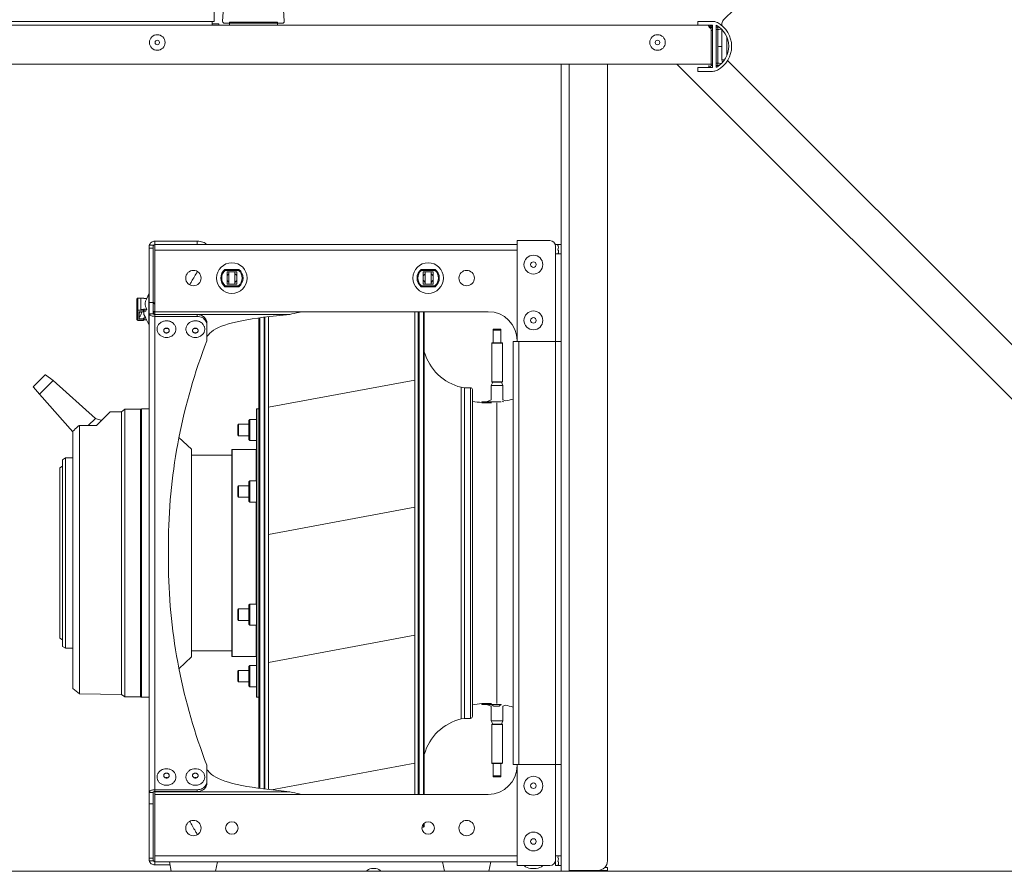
# Model space of a CAD drawing. Header units: millimetres. Extents: x -165365 to -33565, y 7406 to 103342.
# Tile 13 of 256: x -125861 to -125349, y 10321 to 10763. Entities that reach past the tile are written whole.
import ezdxf

# ---------------------------------------------------------------- set-up
doc = ezdxf.new("R2010")
doc.units = ezdxf.units.MM
doc.header["$MEASUREMENT"] = 0
doc.layers.add('02___PRT_ALL_AXES', color=7, linetype='Continuous')
doc.layers.add('AHU03-3-42843OBJ', color=7, linetype='Continuous')

# ---------------------------------------------------------------- blocks, each defined once
blk = doc.blocks.new('VVSA11c_FPVHe_SIDEVIEW_v3')
at = {"color": 7, "linetype": 'Continuous', "lineweight": 0}
for p, q in [((1643, 1027), (1643, 614)), ((1378.27, 614.73), (1123.73, 869.27)), ((1607.35, 628.61), (1606.5, 614.06)), ((1638.5, 614.06), (1637.65, 628.61)), ((1379, 611.68), (1379, 612.96)), ((1379, 594.04), (1379, 609.64)), ((1382, 611), (1381.21, 611)), ((1381.21, 591), (1381.21, 611)), ((1382, 609.77), (1381.21, 609.77)), ((1382, 590.38), (1382, 611.98)), ((1384, 614), (1391.5, 614)), ((1385.97, 612), (1384, 612)), ((1384, 612), (1384, 610.8)), ((1384, 610.8), (1384.7, 610.8)), ((1384, 591.7), (1384, 610.8)), ((1384.7, 609.32), (1384, 609.32)), ((1384.05, 611.15), (1384.72, 610.95)), ((1385.69, 611), (1384.7, 611)), ((1384.7, 610.02), (1385.48, 610.8)), ((1384.7, 610.02), (1384.7, 610.8)), ((1384.7, 610.02), (1384.7, 591)), ((1385.2, 612), (1385.2, 611.3)), ((1385.77, 611.3), (1385.2, 611.3)), ((1385.97, 612), (1610, 612)), ((1391.5, 614), (1391.5, 612)), ((1607.5, 613), (1637.5, 613)), ((1610, 613.5), (1635, 613.5)), ((1610, 612), (1610, 613.5)), ((1635, 612), (1610, 612)), ((1635, 613.5), (1635, 612)), ((1635, 612), (1948, 612)), ((1640.5, 612.7), (1644, 612.7)), ((1640.5, 612.7), (1640.5, 612)), ((1643, 614), (1943, 614)), ((1644, 612), (1644, 614)), ((1376.5, 596.16), (1376.5, 605.85)), ((1121.96, 339.5), (1376.1, 593.64)), ((1377.63, 594.04), (1379, 594.04)), ((1125, 314.23), (1402.47, 591.7)), ((1382, 592.23), (1381.21, 592.23)), ((1382, 591), (1381.21, 591)), ((1384, 591.7), (1384.7, 591.7)), ((1384, 591.7), (1384, 590)), ((1384.7, 591), (1384, 591)), ((1384, 590), (1391.5, 590)), ((1384.7, 591.7), (1948, 591.7)), ((1385.9, 591), (1385.9, 590.05)), ((1391.5, 590), (1391.5, 588)), ((1438.5, 177.5), (1438.5, 591.7)), ((1458.5, 172.5), (1458.5, 591.7)), ((1462.5, 172), (1462.5, 591.7)), ((1391.5, 588), (1384, 588)), ((1465.68, 498.04), (1462.5, 498.04)), ((1465.5, 468.5), (1465.5, 497)), ((1468.5, 500), (1485.5, 500)), ((1485.5, 500), (1485.5, 498)), ((1485.5, 498), (1673.7, 498)), ((1651.7, 498), (1651.7, 499.66)), ((1651.7, 499.66), (1673.7, 499.66)), ((1673.7, 499.66), (1673.7, 498)), ((1674.7, 497.6), (1676.7, 497.6)), ((1465.5, 493.04), (1462.5, 493.04)), ((1673.7, 495), (1485.5, 495)), ((1674.7, 496.13), (1676.7, 496.13)), ((1528.04, 485), (1535.36, 485)), ((1535.18, 484.5), (1528.22, 484.5)), ((1529.16, 483.75), (1529.16, 477.25)), ((1529.16, 483.75), (1534.24, 483.75)), ((1530.18, 483.75), (1530.18, 477.25)), ((1533.22, 483.75), (1533.22, 477.25)), ((1534.24, 477.25), (1534.24, 483.75)), ((1630.04, 485), (1637.36, 485)), ((1637.18, 484.5), (1630.22, 484.5)), ((1631.16, 483.75), (1631.16, 477.25)), ((1631.16, 483.75), (1636.24, 483.75)), ((1632.18, 483.75), (1632.18, 477.25)), ((1635.22, 483.75), (1635.22, 477.25)), ((1636.24, 477.25), (1636.24, 483.75)), ((1535.36, 476), (1528.04, 476)), ((1528.22, 476.5), (1535.18, 476.5)), ((1529.16, 477.25), (1534.24, 477.25)), ((1637.36, 476), (1630.04, 476)), ((1630.22, 476.5), (1637.18, 476.5)), ((1631.16, 477.25), (1636.24, 477.25)), ((1465.5, 447.5), (1465.5, 468.5)), ((1465.5, 227.5), (1465.5, 447.5)), ((1465.5, 175), (1465.5, 227.5)), ((1465.5, 180), (1462.5, 180)), ((1438.5, 174), (1439.94, 174)), ((1438.5, 174), (1438.5, 172)), ((1439.5, 174.51), (1439.5, 174)), ((1465.5, 175), (1462.5, 175)), ((1948, 172), (108.92, 172)), ((1443.5, 172.5), (1438.5, 172.5)), ((1443.5, 172.5), (1458.5, 172.5))]:
    blk.add_line(p, q, dxfattribs=at)
at = {"color": 0, "linetype": 'Continuous', "lineweight": 0}
for p, q in [((1485.5, 447.5), (1485.5, 498)), ((1673.7, 461.59), (1673.7, 498)), ((1674.7, 461.98), (1674.7, 497.6)), ((1676.7, 177.4), (1676.7, 497.6)), ((1676.79, 456.37), (1676.79, 472.27)), ((1677.99, 469.91), (1676.79, 472.27)), ((1673.83, 468.27), (1673.7, 468.27)), ((1673.83, 462.36), (1673.83, 468.27)), ((1673.83, 466.94), (1674.6, 467.94)), ((1674.7, 467.87), (1676.7, 467.87)), ((1679.26, 469.91), (1677.99, 469.91)), ((1681.1, 470.12), (1679.65, 470.12)), ((1681.1, 470.12), (1681.1, 464.18)), ((1682.6, 470.12), (1681.1, 470.12)), ((1682.6, 458.52), (1682.6, 470.12)), ((1683.1, 459.02), (1683.1, 469.62)), ((1597.53, 463), (1500.5, 463)), ((1533.7, 212), (1533.7, 463)), ((1534.2, 212), (1534.2, 463)), ((1536.39, 463), (1536.39, 212)), ((1536.87, 212), (1536.87, 463)), ((1538.67, 212), (1538.67, 463)), ((1597.53, 463), (1673.7, 463)), ((1603.63, 461.59), (1673.7, 461.59)), ((1603.63, 461.59), (1613.95, 460.48)), ((1651.7, 461.51), (1651.7, 460.57)), ((1651.7, 461.51), (1673.7, 461.51)), ((1651.7, 460.57), (1673.7, 460.57)), ((1673.83, 462.36), (1673.7, 462.36)), ((1673.7, 461.88), (1673.97, 461.53)), ((1673.7, 341.21), (1673.7, 461.51)), ((1673.83, 463.29), (1673.91, 463.22)), ((1673.83, 461.71), (1673.83, 461.52)), ((1674.06, 461.68), (1674.17, 461.57)), ((1674.32, 462.22), (1674.32, 462.17)), ((1674.49, 462.41), (1674.49, 462.32)), ((1674.49, 462.41), (1674.56, 462.41)), ((1674.56, 462.32), (1674.49, 462.32)), ((1674.56, 462.32), (1674.56, 462.41)), ((1674.56, 462.32), (1674.7, 462.14)), ((1676.7, 461.98), (1674.7, 461.98)), ((1677.99, 464.39), (1679.26, 464.39)), ((1678.46, 463.36), (1679.26, 463.36)), ((1679.46, 461.62), (1679.01, 460.73)), ((1679.26, 463.36), (1679.26, 464.39)), ((1679.46, 461.62), (1679.46, 463.32)), ((1679.65, 464.18), (1681.1, 464.18)), ((1679.66, 462.94), (1679.66, 464.03)), ((1682.6, 463.73), (1679.66, 463.73)), ((1679.66, 462.94), (1681.93, 462.94)), ((1681.93, 459.34), (1681.93, 462.94)), ((1614.7, 460.4), (1614.7, 214.6)), ((1614.73, 214.6), (1614.73, 460.4)), ((1616.53, 460.2), (1616.53, 214.8)), ((1617.01, 214.86), (1617.01, 460.14)), ((1619.2, 459.86), (1619.2, 215.14)), ((1619.7, 459.8), (1619.7, 215.2)), ((1646.7, 447.88), (1646.7, 456.16)), ((1678.03, 458.81), (1676.79, 456.37)), ((1677.99, 458.74), (1679.26, 458.74)), ((1678.46, 459.77), (1679.26, 459.77)), ((1679.26, 458.74), (1679.26, 459.77)), ((1679.65, 458.52), (1679.65, 458.52)), ((1679.66, 459.49), (1679.66, 458.53)), ((1679.66, 459.34), (1681.93, 459.34)), ((1679.66, 458.55), (1682.6, 458.55)), ((1681.1, 458.52), (1679.66, 458.52)), ((1681.1, 458.52), (1681.1, 458.52)), ((1682.6, 458.52), (1681.1, 458.52)), ((1493.9, 446.9), (1493.9, 453.9)), ((1497.9, 453.9), (1493.9, 453.9)), ((1493.9, 453.8), (1497.9, 453.8)), ((1497.9, 453.6), (1493.9, 453.6)), ((1493.9, 453.5), (1497.9, 453.5)), ((1493.9, 453.4), (1497.9, 453.4)), ((1497.9, 453.9), (1497.9, 446.9)), ((1462.5, 447.5), (1487.6, 447.5)), ((1484.5, 227.5), (1484.5, 447.5)), ((1487.5, 227.5), (1487.5, 447.5)), ((1487.6, 417.61), (1487.6, 447.5)), ((1493.15, 446.7), (1493.15, 426.6)), ((1493.15, 446.7), (1498.65, 446.7)), ((1493.35, 446.9), (1498.45, 446.9)), ((1498.65, 446.7), (1498.65, 426.6)), ((1487.5, 442.5), (1487.6, 442.5)), ((1730.57, 430.11), (1726.65, 427.2)), ((1730.83, 430.1), (1736.84, 424.13)), ((1493.63, 426.4), (1492.9, 424.7)), ((1498.65, 426.6), (1493.15, 426.6)), ((1498.45, 426.4), (1493.35, 426.4)), ((1498.17, 426.4), (1498.9, 424.7)), ((1726.65, 427.2), (1704.62, 407.5)), ((1726.65, 427.2), (1733.75, 420.15)), ((1492.9, 424.7), (1492.9, 417.13)), ((1492.9, 424.7), (1498.9, 424.7)), ((1498.9, 424.7), (1498.9, 417.13)), ((1508.7, 252.5), (1508.7, 422.5)), ((1509.7, 251.5), (1509.7, 423.5)), ((1509.7, 423.5), (1512.85, 423.5)), ((1514.49, 423.69), (1512.85, 423.5)), ((1512.85, 423.5), (1512.85, 251.5)), ((1514.49, 251.31), (1514.49, 423.69)), ((1733.75, 420.15), (1716.4, 400.48)), ((1736.85, 423.85), (1733.75, 420.15)), ((1492.9, 417.13), (1491.59, 416.64)), ((1492.6, 416.2), (1493.13, 416.53)), ((1493.03, 416.37), (1492.77, 416.2)), ((1492.99, 416.34), (1492.77, 416.2)), ((1493.03, 416.37), (1492.99, 416.34)), ((1493.75, 416.2), (1503.8, 416.2)), ((1496.06, 415.7), (1496.06, 384.61)), ((1503.76, 415.7), (1498.8, 415.7)), ((1498.9, 417.13), (1501.38, 416.2)), ((1503.8, 416.2), (1503.8, 415.79)), ((1620.7, 412.5), (1619.7, 412.5)), ((1620.7, 412.5), (1620.7, 262.5)), ((1620.9, 412.3), (1620.9, 262.7)), ((1680.71, 412.51), (1680.71, 262.49)), ((1681.2, 262.75), (1681.2, 412.25)), ((1681.2, 412.25), (1689.4, 412.25)), ((1689.4, 412.25), (1689.4, 262.75)), ((1691, 411), (1689.4, 412.25)), ((1691, 264), (1691, 411)), ((1696.92, 410.92), (1691, 411)), ((1704.05, 403.84), (1696.92, 410.92)), ((1624.4, 407), (1620.9, 407)), ((1624.4, 407), (1624.4, 396)), ((1624.9, 406.5), (1624.4, 407)), ((1624.9, 406.5), (1624.9, 396.5)), ((1630.2, 404.5), (1624.9, 404.5)), ((1630.2, 404.5), (1630.2, 398.5)), ((1630.7, 404), (1630.2, 404.5)), ((1704.62, 407.5), (1701.75, 406.53)), ((1704.62, 407.5), (1708.32, 403.83)), ((1630.7, 404), (1630.7, 399)), ((1630.7, 404), (1630.7, 404)), ((1704, 403.89), (1712.96, 403.76)), ((1712.9, 264.3), (1712.9, 403.76)), ((1716.4, 400.89), (1716.4, 377.5)), ((1624.4, 396), (1620.9, 396)), ((1624.9, 396.5), (1624.4, 396)), ((1630.2, 398.5), (1624.9, 398.5)), ((1630.7, 399), (1630.2, 398.5)), ((1621.1, 375), (1621.1, 391.35)), ((1633.5, 391.35), (1621.1, 391.35)), ((1633.5, 391.35), (1633.5, 283.65)), ((1633.7, 391.15), (1633.7, 283.85)), ((1654.7, 339.65), (1654.7, 391.47)), ((1496.06, 384.61), (1496.06, 259.3)), ((1654.7, 388.35), (1633.7, 388.35)), ((1721.65, 386.05), (1720.23, 387)), ((1721.65, 382.67), (1721.65, 386.05)), ((1721.65, 382.67), (1723.1, 381.77)), ((1723.1, 381.77), (1723.1, 293.23)), ((1624.4, 375), (1620.9, 375)), ((1624.4, 375), (1624.4, 364)), ((1624.9, 374.5), (1624.4, 375)), ((1624.9, 374.5), (1624.9, 364.5)), ((1716.4, 377.5), (1716.4, 267.15)), ((1630.2, 372.5), (1624.9, 372.5)), ((1630.2, 372.5), (1630.2, 366.5)), ((1630.7, 372), (1630.2, 372.5)), ((1630.7, 372), (1630.7, 367)), ((1630.7, 372), (1630.7, 372)), ((1624.4, 364), (1620.9, 364)), ((1621.1, 311), (1621.1, 364)), ((1624.9, 364.5), (1624.4, 364)), ((1630.2, 366.5), (1624.9, 366.5)), ((1630.7, 367), (1630.2, 366.5)), ((1654.7, 283.53), (1654.7, 339.65)), ((1673.7, 213.49), (1673.7, 341.21)), ((1624.4, 311), (1620.9, 311)), ((1624.4, 311), (1624.4, 300)), ((1624.9, 310.5), (1624.4, 311)), ((1624.9, 310.5), (1624.9, 300.5)), ((1630.2, 308.5), (1624.9, 308.5)), ((1630.2, 308.5), (1630.2, 302.5)), ((1630.7, 308), (1630.2, 308.5)), ((1630.7, 308), (1630.7, 303)), ((1630.7, 308), (1630.7, 308)), ((1630.2, 302.5), (1624.9, 302.5)), ((1630.7, 303), (1630.2, 302.5)), ((1624.4, 300), (1620.9, 300)), ((1621.1, 283.65), (1621.1, 300)), ((1624.9, 300.5), (1624.4, 300)), ((1721.65, 288.95), (1721.65, 292.33)), ((1654.7, 286.65), (1633.7, 286.65)), ((1716.4, 288), (1720.23, 288)), ((1721.65, 288.95), (1720.23, 288)), ((1633.5, 283.65), (1621.1, 283.65)), ((1624.4, 279), (1620.9, 279)), ((1624.4, 279), (1624.4, 268)), ((1624.9, 278.5), (1624.4, 279)), ((1624.9, 278.5), (1624.9, 268.5)), ((1630.2, 276.5), (1624.9, 276.5)), ((1630.2, 276.5), (1630.2, 270.5)), ((1630.7, 276), (1630.2, 276.5)), ((1630.7, 276), (1630.7, 271)), ((1630.7, 276), (1630.7, 276)), ((1624.4, 268), (1620.9, 268)), ((1624.9, 268.5), (1624.4, 268)), ((1630.2, 270.5), (1624.9, 270.5)), ((1630.7, 271), (1630.2, 270.5)), ((1716.4, 267.15), (1712.9, 264.3)), ((1620.7, 262.5), (1619.7, 262.5)), ((1681.2, 262.75), (1689.4, 262.75)), ((1691, 264), (1689.4, 262.75)), ((1712.9, 264.3), (1691, 264)), ((1487.6, 227.5), (1487.6, 257.39)), ((1492.9, 257.87), (1491.59, 258.36)), ((1492.9, 250.3), (1492.9, 257.87)), ((1493.59, 258.77), (1493.56, 258.8)), ((1493.59, 258.77), (1493.56, 258.8)), ((1493.74, 258.8), (1494.66, 257.97)), ((1503.8, 258.8), (1493.75, 258.8)), ((1494.66, 257.97), (1494.85, 257.8)), ((1494.66, 257.97), (1494.85, 257.8)), ((1494.85, 257.8), (1497.46, 257.8)), ((1497.46, 257.8), (1497.62, 257.9)), ((1497.46, 257.8), (1497.62, 257.9)), ((1497.62, 257.9), (1499.03, 258.8)), ((1498.8, 259.3), (1503.8, 259.3)), ((1498.9, 257.87), (1501.39, 258.8)), ((1498.9, 250.3), (1498.9, 257.87)), ((1503.8, 258.8), (1503.8, 259.21)), ((1509.7, 251.5), (1512.85, 251.5)), ((1514.49, 251.31), (1512.85, 251.5)), ((1493.63, 248.6), (1492.9, 250.3)), ((1498.9, 250.3), (1492.9, 250.3)), ((1493.15, 228.3), (1493.15, 248.4)), ((1493.15, 248.4), (1498.65, 248.4)), ((1493.35, 248.6), (1498.45, 248.6)), ((1498.17, 248.6), (1498.9, 250.3)), ((1498.65, 228.3), (1498.65, 248.4)), ((1487.5, 232.5), (1487.6, 232.5)), ((1462.5, 227.5), (1487.6, 227.5)), ((1485.5, 177), (1485.5, 227.5)), ((1498.65, 228.3), (1493.15, 228.3)), ((1498.45, 228.1), (1493.35, 228.1)), ((1493.9, 221.1), (1493.9, 228.1)), ((1497.9, 221.1), (1497.9, 228.1)), ((1646.7, 227.12), (1646.7, 218.84)), ((1497.9, 221.6), (1493.9, 221.6)), ((1497.9, 221.5), (1493.9, 221.5)), ((1493.9, 221.4), (1497.9, 221.4)), ((1497.9, 221.2), (1493.9, 221.2)), ((1493.9, 221.1), (1497.9, 221.1)), ((1500.5, 212), (1597.53, 212)), ((1597.53, 212), (1673.7, 212)), ((1603.63, 213.41), (1613.95, 214.52)), ((1603.63, 213.41), (1673.7, 213.41)), ((1651.7, 213.49), (1651.7, 214.43)), ((1651.7, 214.43), (1673.7, 214.43)), ((1651.7, 213.49), (1673.7, 213.49)), ((1673.7, 177), (1673.7, 213.41)), ((1674.7, 177.4), (1674.7, 213.02)), ((1676.7, 213.02), (1674.7, 213.02)), ((1674.7, 207.13), (1676.7, 207.13)), ((1533.7, 195.5), (1533.7, 197.05)), ((1534.2, 195), (1534.2, 196.57)), ((1534.2, 195), (1534.91, 195)), ((1673.7, 180), (1485.5, 180)), ((1468.5, 175), (1485.5, 175)), ((1485.5, 175), (1485.5, 177)), ((1485.5, 177), (1673.7, 177)), ((1499.2, 177), (1500.2, 172)), ((1524.2, 177), (1523.2, 172)), ((1641.2, 177), (1642.2, 172)), ((1666.2, 177), (1665.2, 172)), ((1665.87, 175.34), (1673.7, 175.34)), ((1673.7, 175.34), (1673.7, 177)), ((1674.7, 178.87), (1676.7, 178.87)), ((1674.7, 177.4), (1676.7, 177.4))]:
    blk.add_line(p, q, dxfattribs=at)
at = {"color": 0, "linetype": 'ByBlock', "lineweight": 0}
for p, q in [((1680.71, 412.51), (1676.7, 412.51)), ((1654.7, 391.47), (1661.22, 397.61)), ((1720.23, 387), (1716.4, 387)), ((1720.23, 288), (1720.23, 387)), ((1721.65, 292.33), (1721.65, 382.94)), ((1666.67, 329.43), (1666.67, 345.57)), ((1721.65, 292.33), (1723.1, 293.23)), ((1654.7, 283.53), (1661.2, 277.29)), ((1680.71, 262.49), (1676.7, 262.49))]:
    blk.add_line(p, q, dxfattribs=at)
at = {"color": 7, "linetype": 'ByBlock', "lineweight": 0}
for points in [[(1464, 498.04), (1464.3, 497.47), (1464, 496.59), (1464.3, 495.2), (1464, 494.9), (1464, 493.57), (1464.3, 493.04)], [(1464, 180), (1464.3, 179.43), (1464, 178.56), (1464.3, 177.17), (1464, 176.87), (1464, 175.53), (1464.3, 175)]]:
    blk.add_lwpolyline(points, dxfattribs=at)
at = {"color": 0, "linetype": 'Continuous', "lineweight": 0}
for centre, radius in [((1531.7, 480.5), 7.95), ((1633.7, 480.5), 7.95), ((1511.7, 194.5), 4), ((1531.7, 194.5), 3.25), ((1633.7, 194.5), 3.25), ((1653.7, 194.5), 4)]:
    blk.add_circle(centre, radius, dxfattribs=at)
at = {"color": 7, "linetype": 'Continuous', "lineweight": 0}
for centre in [(1511.7, 480.5), (1653.7, 480.5)]:
    blk.add_circle(centre, 4, dxfattribs=at)
for centre, radius, start, end in [((1376.5, 612.96), 2.5, 0, 45), ((1607.5, 614), 1, 176.6563, 270), ((1637.5, 614), 1, 270, 3.3437), ((1388, 601), 14, 118.0725, 241.9275), ((1388, 601), 12.5, 118.6479, 239.7307), ((1381.21, 616), 6.23, 255, 270), ((1381.21, 616), 5, 262.8454, 270), ((1384, 608.5), 5.5, 90, 118.0725), ((1385.2, 610.8), 1.2, 102.514, 162.8643), ((1385.2, 610.8), 0.5, 90, 180), ((1379.65, 772.12), 171.12, 269.7809, 270.522), ((1376.5, 594.04), 2.5, 328.8702, 0), ((1381.21, 586), 6.23, 90, 105), ((1381.21, 586), 5, 90, 97.1158), ((1384, 593.5), 5.5, 241.9275, 270), ((1381.8, 590.38), 0.2, 239.7307, 0), ((1385.9, 591.2), 1.2, 195.4975, 254.5025), ((1385.9, 591.2), 0.5, 225, 254.5025), ((1468.5, 497), 3, 90, 180), ((1531.7, 480.5), 5.8, 129.1167, 230.8833), ((1531.7, 480.5), 5.3, 130.9994, 229.0006), ((1558.29, 495.74), 32.1, 199.5435, 200.4933), ((1531.7, 480.5), 2.7, 124.2658, 160.1204), ((1531.7, 480.5), 2.7, 19.8796, 55.7346), ((1505.09, 495.75), 32.12, 339.507, 340.4562), ((1531.7, 480.5), 5.3, 310.9994, 49.0006), ((1531.7, 480.5), 5.8, 309.1167, 50.8833), ((1633.7, 480.5), 5.8, 129.1167, 230.8833), ((1633.7, 480.5), 5.3, 130.9994, 229.0006), ((1660.29, 495.74), 32.1, 199.5435, 200.4933), ((1633.7, 480.5), 2.7, 124.2658, 160.1204), ((1633.7, 480.5), 2.7, 19.8796, 55.7346), ((1607.09, 495.75), 32.12, 339.507, 340.4562), ((1633.7, 480.5), 5.3, 310.9994, 49.0006), ((1633.7, 480.5), 5.8, 309.1167, 50.8833), ((1558.31, 465.25), 32.12, 159.507, 160.4562), ((1531.7, 480.5), 2.7, 199.8796, 235.7348), ((1531.7, 480.5), 2.7, 304.2652, 340.1204), ((1505.11, 465.26), 32.1, 19.5435, 20.4933), ((1660.31, 465.25), 32.12, 159.507, 160.4562), ((1633.7, 480.5), 2.7, 199.8796, 235.7348), ((1633.7, 480.5), 2.7, 304.2652, 340.1204), ((1607.11, 465.26), 32.1, 19.5435, 20.4933), ((1443.5, 177.5), 5, 180, 270), ((1468.5, 178), 3, 180, 270)]:
    blk.add_arc(centre, radius, start, end, dxfattribs=at)
at = {"color": 0, "linetype": 'Continuous', "lineweight": 0}
for centre, radius, start, end in [((1682.6, 469.62), 0.5, 0, 90), ((1500.5, 448), 15, 90, 180), ((1706.95, 494.22), 46.26, 224.0561, 224.4649), ((1673.7, 466.87), 6.29, 269.9975, 275.4463), ((1717.75, 504.81), 61.38, 224.4552, 224.6337), ((1673.74, 466.48), 5.9, 275.4179, 279.3985), ((1674.49, 462.12), 0.198, 90, 159.1337), ((1674.44, 462.25), 0.144, 204.7707, 214.2922), ((1707.27, 484.64), 39.88, 214.2888, 214.9781), ((1679.44, 458.45), 0.224, 20.09, 25.3474), ((1682.6, 459.02), 0.5, 270, 0), ((1682.63, 459.04), 0.469, 358.4272, 359.9995), ((1493.35, 446.7), 0.2, 90, 180), ((1498.45, 446.7), 0.2, 0, 90), ((1508.33, 449.33), 26.37, 283.5, 344.2694), ((1730.69, 429.95), 0.2, 45.1923, 126.6615), ((1493.35, 426.6), 0.2, 180, 270), ((1498.45, 426.6), 0.2, 270, 0), ((1509.7, 422.5), 1, 90, 180), ((1736.7, 423.98), 0.2, 318.3721, 45.1923), ((1501.32, 465.55), 49.9, 253.916, 258.7554), ((1500.77, 460.38), 44.7, 268.2604, 271.4293), ((1500.77, 460.38), 44.7, 273.8844, 280.2234), ((1620.7, 412.3), 0.2, 0, 90), ((1680.7, 412.01), 0.5, 0, 89), ((1701.81, 406.34), 0.2, 108.6272, 225.1923), ((1003.61, -388.45), 1063.55, 47.91757, 48.10675), ((1621.1, 391.55), 0.2, 180, 270), ((1633.5, 391.15), 0.2, 0, 90), ((1621.1, 283.45), 0.2, 90, 180), ((1633.5, 283.85), 0.2, 270, 0), ((1620.7, 262.7), 0.2, 270, 0), ((1680.7, 262.99), 0.5, 271, 0), ((1501.32, 209.45), 49.9, 101.2446, 106.084), ((1500.77, 214.62), 44.7, 88.5707, 91.7396), ((1500.77, 214.62), 44.7, 79.7766, 86.1156), ((1509.7, 252.5), 1, 180, 270), ((1508.33, 225.67), 26.37, 15.7306, 76.5), ((1493.35, 248.4), 0.2, 90, 180), ((1498.45, 248.4), 0.2, 0, 90), ((1500.5, 227), 15, 180, 270), ((1493.35, 228.3), 0.2, 180, 270), ((1498.45, 228.3), 0.2, 270, 0), ((1673.7, 208.13), 6.29, 84.5537, 90.0025), ((1673.74, 208.52), 5.9, 80.6015, 84.5821), ((1534.2, 195.5), 0.5, 180, 270)]:
    blk.add_arc(centre, radius, start, end, dxfattribs=at)
at = {"color": 0, "linetype": 'Continuous', "lineweight": 0, "extrusion": (0, 0, -1)}
for centre, major_axis, start_param, end_param in [((1482.15, 431.17), (-164.57, -17.72), 2.516078, 3.053783), ((1482.15, 243.83), (-164.57, 17.72), -3.053783, -2.516078)]:
    blk.add_ellipse(centre, major_axis=major_axis, ratio=0.155168, start_param=start_param, end_param=end_param, dxfattribs=at)
at = {"color": 7, "linetype": 'Continuous', "lineweight": 0}
for points in [[(1385.69, 611.15), (1385.62, 611.04), (1385.55, 610.92), (1385.48, 610.8)], [(1385.81, 611.37), (1385.78, 611.3), (1385.74, 611.22), (1385.69, 611.15)]]:
    blk.add_open_spline(points, degree=3, dxfattribs=at)
for points, knots in [([(1385.99, 611.95), (1385.99, 611.92), (1385.96, 611.72), (1385.88, 611.53), (1385.81, 611.37)], [0, 0, 0, 0, 0.151952, 1, 1, 1, 1]), ([(1385.97, 612), (1385.97, 612), (1385.99, 611.98), (1385.99, 611.96), (1385.99, 611.95)], [0, 0, 0, 0, 0.355191, 1, 1, 1, 1]), ([(1651.7, 499.66), (1650.7, 499.66), (1649.26, 499.48), (1647.67, 498.77), (1647.09, 498.27), (1646.92, 498)], [0, 0, 0, 0, 0.578039, 0.814319, 1, 1, 1, 1]), ([(1673.7, 499.66), (1674.36, 499.66), (1675.68, 499.29), (1676.5, 498.14), (1676.64, 497.54)], [0, 0, 0, 0, 0.518807, 1, 1, 1, 1]), ([(1673.7, 497.9), (1673.91, 497.9), (1674.33, 497.78), (1674.6, 497.44), (1674.66, 497.25)], [0, 0, 0, 0, 0.517455, 1, 1, 1, 1]), ([(1655.6, 476.94), (1655.29, 477.52), (1654.02, 479.87), (1652.67, 482.17), (1651.6, 483.87)], [0, 0, 0, 0, 0.247308, 1, 1, 1, 1])]:
    blk.add_open_spline(points, degree=3, knots=knots, dxfattribs=at)
at = {"color": 0, "linetype": 'Continuous', "lineweight": 0}
for points, knots in [([(1677.99, 469.91), (1678.1, 469.69), (1678.31, 469.24), (1678.57, 468.56), (1678.75, 467.86), (1678.82, 467.15), (1678.75, 466.44), (1678.57, 465.74), (1678.31, 465.06), (1678.1, 464.61), (1677.99, 464.39)], [0, 0, 0, 0, 0.127918, 0.253929, 0.377776, 0.5, 0.622224, 0.746071, 0.872082, 1, 1, 1, 1]), ([(1679.26, 469.91), (1679.3, 469.91), (1679.39, 469.92), (1679.5, 469.96), (1679.6, 470.03), (1679.64, 470.09), (1679.65, 470.12)], [0, 0, 0, 0, 0.279565, 0.544661, 0.785239, 1, 1, 1, 1]), ([(1597.53, 463), (1598.04, 462.88), (1600.07, 462.39), (1602.1, 461.92), (1603.63, 461.59)], [0, 0, 0, 0, 0.250488, 1, 1, 1, 1]), ([(1651.7, 461.51), (1651.05, 461.51), (1649.77, 461.29), (1648.11, 460.33), (1646.97, 458.87), (1646.7, 457.68), (1646.7, 457.1)], [0, 0, 0, 0, 0.264203, 0.520268, 0.764481, 1, 1, 1, 1]), ([(1647.24, 458.16), (1647.67, 458.9), (1649.02, 460.16), (1650.8, 460.57), (1651.7, 460.57)], [0, 0, 0, 0, 0.486191, 1, 1, 1, 1]), ([(1673.7, 461.51), (1673.94, 461.51), (1674.31, 461.54), (1674.7, 461.84), (1674.7, 461.98)], [0, 0, 0, 0, 0.619402, 1, 1, 1, 1]), ([(1673.91, 463.22), (1673.97, 463.16), (1674.24, 462.92), (1674.5, 462.68), (1674.7, 462.5)], [0, 0, 0, 0, 0.249508, 1, 1, 1, 1]), ([(1674.3, 462.25), (1674.3, 462.27), (1674.31, 462.31), (1674.35, 462.36), (1674.42, 462.4), (1674.47, 462.41), (1674.49, 462.41)], [0, 0, 0, 0, 0.216449, 0.45175, 0.715017, 1, 1, 1, 1]), ([(1674.7, 460.66), (1674.98, 460.7), (1675.48, 460.83), (1676.24, 461.16), (1676.7, 461.66), (1676.7, 461.98)], [0, 0, 0, 0, 0.330499, 0.611458, 1, 1, 1, 1]), ([(1678.46, 463.36), (1678.43, 463.45), (1678.29, 463.8), (1678.12, 464.14), (1677.99, 464.39)], [0, 0, 0, 0, 0.248005, 1, 1, 1, 1]), ([(1679.01, 460.73), (1678.96, 460.65), (1678.79, 460.32), (1678.61, 460.01), (1678.46, 459.77)], [0, 0, 0, 0, 0.248307, 1, 1, 1, 1]), ([(1679.65, 464.18), (1679.64, 464.21), (1679.6, 464.27), (1679.5, 464.34), (1679.39, 464.38), (1679.3, 464.39), (1679.26, 464.39)], [0, 0, 0, 0, 0.214761, 0.455339, 0.720435, 1, 1, 1, 1]), ([(1679.26, 463.36), (1679.28, 463.36), (1679.35, 463.36), (1679.41, 463.34), (1679.46, 463.32)], [0, 0, 0, 0, 0.255662, 1, 1, 1, 1]), ([(1679.46, 463.32), (1679.49, 463.31), (1679.54, 463.28), (1679.61, 463.22), (1679.65, 463.15), (1679.66, 463.1), (1679.66, 463.08)], [0, 0, 0, 0, 0.282004, 0.540644, 0.777196, 1, 1, 1, 1]), ([(1680.62, 462.94), (1680.64, 462.68), (1680.73, 462.18), (1681, 461.44), (1681.4, 460.73), (1681.74, 460.3), (1681.93, 460.1)], [0, 0, 0, 0, 0.238803, 0.483068, 0.736031, 1, 1, 1, 1]), ([(1681.93, 462.25), (1681.88, 462.3), (1681.69, 462.52), (1681.51, 462.75), (1681.39, 462.94)], [0, 0, 0, 0, 0.254386, 1, 1, 1, 1]), ([(1683.1, 463.95), (1683.1, 463.94), (1683.09, 463.91), (1683.06, 463.87), (1683.02, 463.83), (1682.96, 463.79), (1682.88, 463.77), (1682.76, 463.74), (1682.67, 463.73), (1682.6, 463.73)], [0, 0, 0, 0, 0.072934, 0.156184, 0.255792, 0.374249, 0.511228, 0.664235, 1, 1, 1, 1]), ([(1646.7, 456.16), (1646.7, 456.68), (1646.85, 457.39), (1647.16, 458.01), (1647.24, 458.16)], [0, 0, 0, 0, 0.745748, 1, 1, 1, 1]), ([(1678.46, 459.77), (1678.43, 459.69), (1678.3, 459.36), (1678.15, 459.04), (1678.03, 458.81)], [0, 0, 0, 0, 0.248118, 1, 1, 1, 1]), ([(1679.66, 459.49), (1679.66, 459.52), (1679.64, 459.6), (1679.54, 459.7), (1679.41, 459.76), (1679.31, 459.77), (1679.26, 459.77)], [0, 0, 0, 0, 0.209486, 0.444656, 0.712007, 1, 1, 1, 1]), ([(1679.26, 458.74), (1679.3, 458.74), (1679.38, 458.73), (1679.52, 458.68), (1679.61, 458.6), (1679.64, 458.54)], [0, 0, 0, 0, 0.278748, 0.544485, 1, 1, 1, 1]), ([(1679.66, 458.53), (1679.66, 458.53), (1679.66, 458.53), (1679.65, 458.53), (1679.65, 458.52)], [0, 0, 0, 0, 0.147216, 1, 1, 1, 1]), ([(1682.6, 458.55), (1682.67, 458.55), (1682.8, 458.58), (1682.96, 458.68), (1683.07, 458.84), (1683.1, 458.96), (1683.1, 459.02)], [0, 0, 0, 0, 0.261121, 0.515214, 0.760334, 1, 1, 1, 1]), ([(1646.7, 450.16), (1646.61, 450.22), (1646.3, 450.49), (1646.02, 450.81), (1645.84, 451.06)], [0, 0, 0, 0, 0.253452, 1, 1, 1, 1]), ([(1646.7, 447.88), (1653, 431.55), (1662.76, 397.85), (1666.41, 362.95), (1666.67, 345.57)], [0, 0, 0, 0, 0.501837, 1, 1, 1, 1]), ([(1712.96, 403.76), (1713.02, 403.76), (1713.16, 403.7), (1713.44, 403.53), (1713.65, 403.37), (1713.79, 403.24)], [0, 0, 0, 0, 0.185536, 0.433057, 1, 1, 1, 1]), ([(1666.67, 329.43), (1666.41, 312.05), (1662.76, 277.15), (1653, 243.45), (1646.7, 227.12)], [0, 0, 0, 0, 0.498163, 1, 1, 1, 1]), ([(1645.84, 223.94), (1645.9, 224.03), (1646.15, 224.35), (1646.45, 224.65), (1646.7, 224.84)], [0, 0, 0, 0, 0.246978, 1, 1, 1, 1]), ([(1647.24, 216.84), (1647.16, 216.99), (1646.85, 217.61), (1646.7, 218.32), (1646.7, 218.84)], [0, 0, 0, 0, 0.254252, 1, 1, 1, 1]), ([(1646.7, 217.9), (1646.7, 217.32), (1646.97, 216.13), (1648.11, 214.67), (1649.77, 213.71), (1651.05, 213.49), (1651.7, 213.49)], [0, 0, 0, 0, 0.235519, 0.479732, 0.735797, 1, 1, 1, 1]), ([(1651.7, 214.43), (1650.8, 214.43), (1649.02, 214.84), (1647.67, 216.1), (1647.24, 216.84)], [0, 0, 0, 0, 0.513809, 1, 1, 1, 1]), ([(1603.63, 213.41), (1603.12, 213.3), (1601.08, 212.85), (1599.05, 212.37), (1597.53, 212)], [0, 0, 0, 0, 0.24934, 1, 1, 1, 1]), ([(1673.7, 213.49), (1673.94, 213.49), (1674.31, 213.46), (1674.7, 213.16), (1674.7, 213.02)], [0, 0, 0, 0, 0.619402, 1, 1, 1, 1]), ([(1674.7, 214.34), (1674.98, 214.3), (1675.48, 214.17), (1676.24, 213.84), (1676.7, 213.34), (1676.7, 213.02)], [0, 0, 0, 0, 0.330499, 0.611458, 1, 1, 1, 1]), ([(1651.6, 191.13), (1651.96, 191.7), (1653.35, 193.98), (1654.67, 196.3), (1655.6, 198.06)], [0, 0, 0, 0, 0.252775, 1, 1, 1, 1]), ([(1673.7, 177.1), (1673.91, 177.1), (1674.33, 177.22), (1674.6, 177.56), (1674.66, 177.75)], [0, 0, 0, 0, 0.517455, 1, 1, 1, 1]), ([(1673.7, 175.34), (1674.36, 175.34), (1675.68, 175.71), (1676.5, 176.86), (1676.64, 177.46)], [0, 0, 0, 0, 0.518807, 1, 1, 1, 1])]:
    blk.add_open_spline(points, degree=3, knots=knots, dxfattribs=at)
for points in [[(1674.31, 462.19), (1674.3, 462.21), (1674.3, 462.23), (1674.3, 462.25)], [(1679.66, 464.03), (1679.66, 464.08), (1679.66, 464.13), (1679.65, 464.18)]]:
    blk.add_open_spline(points, degree=3, dxfattribs=at)
at = {"layer": '02___PRT_ALL_AXES', "color": 0, "linetype": 'Continuous', "lineweight": 0}
for p, q in [((1475.55, 173.4), (1478.45, 173.4)), ((1558.85, 173.4), (1561.15, 173.4))]:
    blk.add_line(p, q, dxfattribs=at)
at = {"layer": '02___PRT_ALL_AXES', "color": 7, "linetype": 'Continuous', "lineweight": 0}
for centre, radius in [((1412.5, 603), 4.05), ((1412.5, 603), 1.15), ((1672.5, 603), 4.05), ((1672.5, 603), 1.15), ((1477, 487.5), 4.9), ((1477, 487.5), 1.45)]:
    blk.add_circle(centre, radius, dxfattribs=at)
at = {"layer": '02___PRT_ALL_AXES', "color": 0, "linetype": 'Continuous', "lineweight": 0}
for centre, radius in [((1477, 458.5), 4.9), ((1477, 458.5), 1.45), ((1477, 216.5), 4.9), ((1477, 216.5), 1.45), ((1477, 187.5), 4.9), ((1477, 187.5), 1.45)]:
    blk.add_circle(centre, radius, dxfattribs=at)
for centre, radius, start, end in [((1652.39, 453.2), 1.14, 163.3603, 179.9484), ((1652.67, 455.74), 1.53, 245.6651, 246.7981), ((1652.73, 455.74), 1.53, 292.5925, 294.3355), ((1653.01, 453.2), 1.14, 0.0515, 16.6046), ((1667.39, 453.2), 1.14, 163.3603, 179.9484), ((1667.67, 455.74), 1.53, 245.6651, 246.7981), ((1667.73, 455.74), 1.53, 292.5925, 294.3355), ((1668.01, 453.2), 1.14, 0.0515, 16.6046), ((1652.39, 221.8), 1.14, 180.0523, 196.6844), ((1653.01, 221.8), 1.14, 343.3176, 359.9477), ((1667.39, 221.8), 1.14, 180.0523, 196.6844), ((1668.01, 221.8), 1.14, 343.3176, 359.9477), ((1476.4, 179.74), 6.4, 227.8358, 262.4035), ((1477.6, 179.74), 6.4, 277.5965, 312.1642), ((1559.73, 167.87), 5.6, 99.0597, 132.479), ((1560.27, 167.87), 5.6, 47.521, 80.9403)]:
    blk.add_arc(centre, radius, start, end, dxfattribs=at)
for points, knots in [([(1648.07, 455.37), (1648.16, 455.59), (1648.37, 456.02), (1648.66, 456.41), (1648.81, 456.59)], [0, 0, 0, 0, 0.49558, 1, 1, 1, 1]), ([(1648.81, 456.59), (1649.05, 456.86), (1649.61, 457.36), (1650.26, 457.72), (1650.61, 457.87)], [0, 0, 0, 0, 0.493044, 1, 1, 1, 1]), ([(1656.59, 456.59), (1656.42, 456.78), (1656.04, 457.15), (1655.38, 457.6), (1654.65, 457.95), (1653.86, 458.18), (1653.04, 458.29), (1652.2, 458.28), (1651.39, 458.14), (1650.86, 457.97), (1650.61, 457.87)], [0, 0, 0, 0, 0.119636, 0.241769, 0.366148, 0.492286, 0.619519, 0.747076, 0.874152, 1, 1, 1, 1]), ([(1657.33, 455.37), (1657.24, 455.59), (1657.03, 456.02), (1656.75, 456.41), (1656.59, 456.59)], [0, 0, 0, 0, 0.49558, 1, 1, 1, 1]), ([(1663.07, 455.37), (1663.16, 455.59), (1663.37, 456.02), (1663.66, 456.41), (1663.81, 456.59)], [0, 0, 0, 0, 0.49558, 1, 1, 1, 1]), ([(1663.81, 456.59), (1664.05, 456.86), (1664.61, 457.36), (1665.26, 457.72), (1665.61, 457.87)], [0, 0, 0, 0, 0.493044, 1, 1, 1, 1]), ([(1671.59, 456.59), (1671.42, 456.78), (1671.04, 457.15), (1670.38, 457.6), (1669.65, 457.95), (1668.86, 458.18), (1668.04, 458.29), (1667.2, 458.28), (1666.39, 458.14), (1665.86, 457.97), (1665.61, 457.87)], [0, 0, 0, 0, 0.119636, 0.241769, 0.366148, 0.492286, 0.619519, 0.747076, 0.874152, 1, 1, 1, 1]), ([(1672.33, 455.37), (1672.24, 455.59), (1672.03, 456.02), (1671.75, 456.41), (1671.59, 456.59)], [0, 0, 0, 0, 0.49558, 1, 1, 1, 1]), ([(1654.79, 450.04), (1654.35, 449.86), (1653.42, 449.61), (1651.98, 449.61), (1650.6, 449.97), (1649.59, 450.56), (1648.92, 451.18), (1648.5, 451.7), (1648.17, 452.26), (1647.94, 452.87), (1647.81, 453.5), (1647.79, 454.13), (1647.87, 454.77), (1647.99, 455.17), (1648.07, 455.37)], [0, 0, 0, 0, 0.130973, 0.263174, 0.394157, 0.521827, 0.58419, 0.645428, 0.705633, 0.764993, 0.823774, 0.882303, 0.940931, 1, 1, 1, 1]), ([(1653.32, 452.04), (1653.21, 452), (1652.97, 451.93), (1652.61, 451.91), (1652.25, 451.97), (1651.92, 452.11), (1651.64, 452.31), (1651.42, 452.57), (1651.28, 452.88), (1651.25, 453.09), (1651.25, 453.2)], [0, 0, 0, 0, 0.129695, 0.260714, 0.391289, 0.519729, 0.644808, 0.766069, 0.884005, 1, 1, 1, 1]), ([(1651.3, 453.53), (1651.32, 453.62), (1651.4, 453.8), (1651.58, 454.03), (1651.81, 454.22), (1651.99, 454.32), (1652.08, 454.36)], [0, 0, 0, 0, 0.240727, 0.487178, 0.740347, 1, 1, 1, 1]), ([(1653.32, 454.32), (1653.12, 454.24), (1652.69, 454.16), (1652.26, 454.24), (1652.07, 454.33)], [0, 0, 0, 0, 0.500136, 1, 1, 1, 1]), ([(1654.1, 453.53), (1654.08, 453.62), (1654, 453.8), (1653.82, 454.03), (1653.59, 454.23), (1653.32, 454.37), (1653.01, 454.46), (1652.7, 454.49), (1652.38, 454.46), (1652.18, 454.4), (1652.08, 454.36)], [0, 0, 0, 0, 0.1166, 0.235987, 0.358652, 0.484456, 0.612694, 0.742252, 0.87179, 1, 1, 1, 1]), ([(1653.32, 452.04), (1653.44, 452.09), (1653.67, 452.23), (1653.94, 452.5), (1654.11, 452.84), (1654.15, 453.08), (1654.15, 453.2)], [0, 0, 0, 0, 0.261877, 0.515042, 0.760014, 1, 1, 1, 1]), ([(1654.79, 450.04), (1655.06, 450.15), (1655.57, 450.42), (1656.25, 450.94), (1656.81, 451.56), (1657.24, 452.26), (1657.51, 453.02), (1657.63, 453.81), (1657.57, 454.61), (1657.43, 455.12), (1657.33, 455.37)], [0, 0, 0, 0, 0.132765, 0.262821, 0.389968, 0.514379, 0.636618, 0.757571, 0.878325, 1, 1, 1, 1]), ([(1669.79, 450.04), (1669.35, 449.86), (1668.42, 449.61), (1666.98, 449.61), (1665.6, 449.97), (1664.59, 450.56), (1663.92, 451.18), (1663.5, 451.7), (1663.17, 452.26), (1662.94, 452.87), (1662.81, 453.5), (1662.79, 454.13), (1662.87, 454.77), (1662.99, 455.17), (1663.07, 455.37)], [0, 0, 0, 0, 0.130973, 0.263174, 0.394157, 0.521827, 0.58419, 0.645428, 0.705633, 0.764993, 0.823774, 0.882303, 0.940931, 1, 1, 1, 1]), ([(1668.32, 452.04), (1668.21, 452), (1667.97, 451.93), (1667.61, 451.91), (1667.25, 451.97), (1666.92, 452.11), (1666.64, 452.31), (1666.42, 452.57), (1666.28, 452.88), (1666.25, 453.09), (1666.25, 453.2)], [0, 0, 0, 0, 0.129695, 0.260714, 0.391289, 0.519729, 0.644808, 0.766069, 0.884005, 1, 1, 1, 1]), ([(1666.3, 453.53), (1666.32, 453.62), (1666.4, 453.8), (1666.58, 454.03), (1666.81, 454.22), (1666.99, 454.32), (1667.08, 454.36)], [0, 0, 0, 0, 0.240727, 0.487178, 0.740347, 1, 1, 1, 1]), ([(1668.32, 454.32), (1668.12, 454.24), (1667.69, 454.16), (1667.26, 454.24), (1667.07, 454.33)], [0, 0, 0, 0, 0.500136, 1, 1, 1, 1]), ([(1669.1, 453.53), (1669.08, 453.62), (1669, 453.8), (1668.82, 454.03), (1668.59, 454.23), (1668.32, 454.37), (1668.01, 454.46), (1667.7, 454.49), (1667.38, 454.46), (1667.18, 454.4), (1667.08, 454.36)], [0, 0, 0, 0, 0.1166, 0.235987, 0.358652, 0.484456, 0.612694, 0.742252, 0.87179, 1, 1, 1, 1]), ([(1668.32, 452.04), (1668.44, 452.09), (1668.67, 452.23), (1668.94, 452.5), (1669.11, 452.84), (1669.15, 453.08), (1669.15, 453.2)], [0, 0, 0, 0, 0.261877, 0.515042, 0.760014, 1, 1, 1, 1]), ([(1669.79, 450.04), (1670.06, 450.15), (1670.57, 450.42), (1671.25, 450.94), (1671.81, 451.56), (1672.24, 452.26), (1672.51, 453.02), (1672.63, 453.81), (1672.57, 454.61), (1672.43, 455.12), (1672.33, 455.37)], [0, 0, 0, 0, 0.132765, 0.262821, 0.389968, 0.514379, 0.636618, 0.757571, 0.878325, 1, 1, 1, 1]), ([(1657.33, 219.62), (1657.41, 219.84), (1657.54, 220.28), (1657.62, 220.96), (1657.57, 221.64), (1657.41, 222.31), (1657.12, 222.95), (1656.73, 223.54), (1656.24, 224.07), (1655.46, 224.67), (1654.3, 225.21), (1652.78, 225.44), (1651.25, 225.25), (1650.31, 224.85), (1649.88, 224.58)], [0, 0, 0, 0, 0.058942, 0.117436, 0.175878, 0.23467, 0.294173, 0.354667, 0.416323, 0.479193, 0.607853, 0.739322, 0.870942, 1, 1, 1, 1]), ([(1672.33, 219.62), (1672.41, 219.84), (1672.54, 220.28), (1672.62, 220.96), (1672.57, 221.64), (1672.41, 222.31), (1672.12, 222.95), (1671.73, 223.54), (1671.24, 224.07), (1670.46, 224.67), (1669.3, 225.21), (1667.78, 225.44), (1666.25, 225.25), (1665.31, 224.85), (1664.88, 224.58)], [0, 0, 0, 0, 0.058942, 0.117436, 0.175878, 0.23467, 0.294173, 0.354667, 0.416323, 0.479193, 0.607853, 0.739322, 0.870942, 1, 1, 1, 1]), ([(1648.07, 219.63), (1647.99, 219.85), (1647.85, 220.3), (1647.78, 221), (1647.83, 221.7), (1648.02, 222.38), (1648.32, 223.03), (1648.74, 223.63), (1649.26, 224.16), (1649.67, 224.45), (1649.88, 224.58)], [0, 0, 0, 0, 0.122786, 0.24464, 0.366432, 0.489039, 0.613239, 0.739619, 0.868514, 1, 1, 1, 1]), ([(1651.25, 221.8), (1651.25, 221.9), (1651.28, 222.11), (1651.4, 222.4), (1651.6, 222.65), (1651.77, 222.79), (1651.87, 222.84)], [0, 0, 0, 0, 0.242121, 0.487939, 0.740171, 1, 1, 1, 1]), ([(1653.53, 220.75), (1653.44, 220.69), (1653.23, 220.59), (1652.89, 220.52), (1652.54, 220.51), (1652.2, 220.58), (1651.89, 220.72), (1651.62, 220.92), (1651.42, 221.18), (1651.33, 221.37), (1651.3, 221.47)], [0, 0, 0, 0, 0.126378, 0.255091, 0.384701, 0.513572, 0.64022, 0.763602, 0.88337, 1, 1, 1, 1]), ([(1654.15, 221.8), (1654.15, 221.91), (1654.11, 222.15), (1653.95, 222.48), (1653.7, 222.75), (1653.37, 222.95), (1653, 223.07), (1652.6, 223.09), (1652.21, 223.02), (1651.97, 222.91), (1651.87, 222.84)], [0, 0, 0, 0, 0.115862, 0.233983, 0.355868, 0.481851, 0.611095, 0.741905, 0.872189, 1, 1, 1, 1]), ([(1653.36, 220.66), (1653.16, 220.75), (1652.7, 220.85), (1652.24, 220.75), (1652.04, 220.66)], [0, 0, 0, 0, 0.499992, 1, 1, 1, 1]), ([(1653.53, 220.75), (1653.67, 220.83), (1653.91, 221.04), (1654.06, 221.33), (1654.1, 221.47)], [0, 0, 0, 0, 0.510369, 1, 1, 1, 1]), ([(1663.07, 219.63), (1662.99, 219.85), (1662.85, 220.3), (1662.78, 221), (1662.83, 221.7), (1663.02, 222.38), (1663.32, 223.03), (1663.74, 223.63), (1664.26, 224.16), (1664.67, 224.45), (1664.88, 224.58)], [0, 0, 0, 0, 0.122786, 0.24464, 0.366432, 0.489039, 0.613239, 0.739619, 0.868514, 1, 1, 1, 1]), ([(1666.25, 221.8), (1666.25, 221.9), (1666.28, 222.11), (1666.4, 222.4), (1666.6, 222.65), (1666.77, 222.79), (1666.87, 222.84)], [0, 0, 0, 0, 0.242121, 0.487939, 0.740171, 1, 1, 1, 1]), ([(1668.53, 220.75), (1668.44, 220.69), (1668.23, 220.59), (1667.89, 220.52), (1667.54, 220.51), (1667.2, 220.58), (1666.89, 220.72), (1666.62, 220.92), (1666.42, 221.18), (1666.33, 221.37), (1666.3, 221.47)], [0, 0, 0, 0, 0.126378, 0.255091, 0.384701, 0.513572, 0.64022, 0.763602, 0.88337, 1, 1, 1, 1]), ([(1669.15, 221.8), (1669.15, 221.91), (1669.11, 222.15), (1668.95, 222.48), (1668.7, 222.75), (1668.37, 222.95), (1668, 223.07), (1667.6, 223.09), (1667.21, 223.02), (1666.97, 222.91), (1666.87, 222.84)], [0, 0, 0, 0, 0.115862, 0.233983, 0.355868, 0.481851, 0.611095, 0.741905, 0.872189, 1, 1, 1, 1]), ([(1668.36, 220.66), (1668.16, 220.75), (1667.7, 220.85), (1667.24, 220.75), (1667.04, 220.66)], [0, 0, 0, 0, 0.499992, 1, 1, 1, 1]), ([(1668.53, 220.75), (1668.67, 220.83), (1668.91, 221.04), (1669.06, 221.33), (1669.1, 221.47)], [0, 0, 0, 0, 0.510369, 1, 1, 1, 1]), ([(1648.81, 218.41), (1648.66, 218.59), (1648.37, 218.98), (1648.16, 219.41), (1648.07, 219.63)], [0, 0, 0, 0, 0.504427, 1, 1, 1, 1]), ([(1655.52, 217.51), (1655.26, 217.35), (1654.71, 217.07), (1653.82, 216.81), (1652.9, 216.7), (1651.96, 216.74), (1651.05, 216.94), (1650.2, 217.3), (1649.44, 217.78), (1649.01, 218.19), (1648.81, 218.41)], [0, 0, 0, 0, 0.124182, 0.250397, 0.377813, 0.505442, 0.632271, 0.757387, 0.88009, 1, 1, 1, 1]), ([(1655.52, 217.51), (1655.72, 217.63), (1656.1, 217.91), (1656.43, 218.24), (1656.59, 218.41)], [0, 0, 0, 0, 0.504651, 1, 1, 1, 1]), ([(1656.59, 218.41), (1656.74, 218.59), (1657.03, 218.98), (1657.24, 219.4), (1657.33, 219.62)], [0, 0, 0, 0, 0.504423, 1, 1, 1, 1]), ([(1663.81, 218.41), (1663.66, 218.59), (1663.37, 218.98), (1663.16, 219.41), (1663.07, 219.63)], [0, 0, 0, 0, 0.504427, 1, 1, 1, 1]), ([(1670.52, 217.51), (1670.26, 217.35), (1669.71, 217.07), (1668.82, 216.81), (1667.9, 216.7), (1666.96, 216.74), (1666.05, 216.94), (1665.2, 217.3), (1664.44, 217.78), (1664.01, 218.19), (1663.81, 218.41)], [0, 0, 0, 0, 0.124182, 0.250397, 0.377813, 0.505442, 0.632271, 0.757387, 0.88009, 1, 1, 1, 1]), ([(1670.52, 217.51), (1670.72, 217.63), (1671.1, 217.91), (1671.43, 218.24), (1671.59, 218.41)], [0, 0, 0, 0, 0.504651, 1, 1, 1, 1]), ([(1671.59, 218.41), (1671.74, 218.59), (1672.03, 218.98), (1672.24, 219.4), (1672.33, 219.62)], [0, 0, 0, 0, 0.504423, 1, 1, 1, 1])]:
    blk.add_open_spline(points, degree=3, knots=knots, dxfattribs=at)
at = {"layer": 'AHU03-3-42843OBJ', "color": 7, "linetype": 'Continuous', "lineweight": 0}
for p, q in [((1614.73, 413.33), (1538.67, 427.44)), ((1614.7, 347.19), (1538.67, 361.33)), ((1614.7, 280.65), (1538.67, 294.8)), ((1613.16, 214.43), (1538.67, 228.26))]:
    blk.add_line(p, q, dxfattribs=at)

msp = doc.modelspace()

# ---------------------------------------------------------------- block references
at = {"xscale": -1}
msp.add_blockref('VVSA11c_FPVHe_SIDEVIEW_v3', (-124116.90506, 10148.57322, -37024.5871), dxfattribs=at)

doc.saveas('drawing.dxf')
